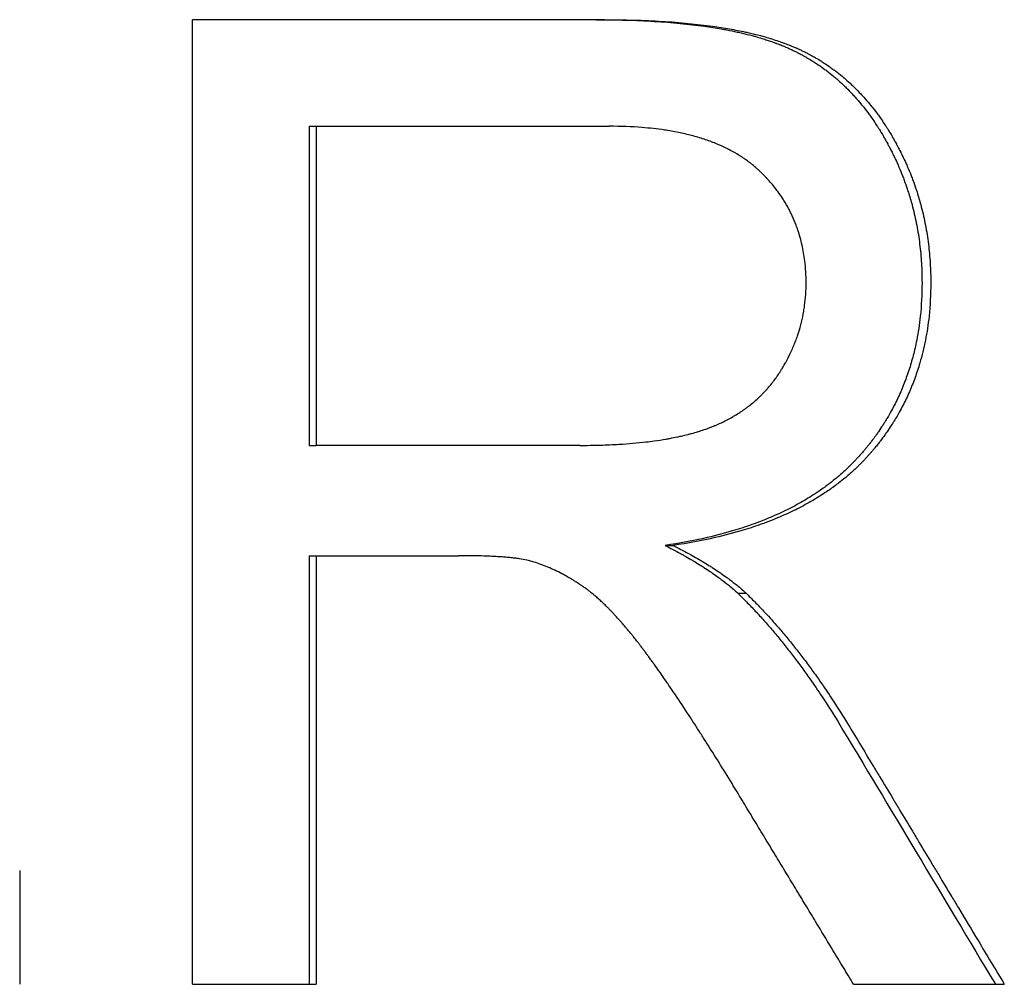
# Model space of a CAD drawing. Extents: x -3.5 to 3.5, y -0.04 to 7.11.
# Tile 9 of 9: x 0.8 to 1.17, y 4.13 to 4.49. Entities that reach past the tile are written whole.
import ezdxf

# ---------------------------------------------------------------- set-up
doc = ezdxf.new("R2010")
doc.units = 0
doc.header["$MEASUREMENT"] = 0
doc.layers.get('0').update_dxf_attribs({"linetype": 'CONTINUOUS'})

msp = doc.modelspace()

# ---------------------------------------------------------------- linework, layer by layer
for p, q in [((1.02274, 4.49236), (0.869, 4.49236)), ((0.869, 4.13236), (0.869, 4.49236)), ((0.91255, 4.45258), (0.91255, 4.33349)), ((0.91255, 4.45258), (0.91517, 4.45258)), ((0.91517, 4.45258), (0.91517, 4.33349)), ((0.91517, 4.45258), (1.02457, 4.45258)), ((0.91255, 4.33349), (0.91517, 4.33349)), ((1.01355, 4.33349), (0.91517, 4.33349)), ((1.04543, 4.29617), (1.04842, 4.29617)), ((0.91255, 4.29233), (0.91517, 4.29233)), ((0.91517, 4.29233), (0.91517, 4.13236)), ((0.91517, 4.29233), (0.96828, 4.29233)), ((1.07254, 4.27834), (1.07561, 4.27834)), ((0.80452, 4.17489), (0.80452, 4.13236)), ((0.869, 4.13236), (0.91517, 4.13236)), ((1.11575, 4.13236), (1.17202, 4.13236))]:
    msp.add_line(p, q)
for points, knots in [([(1.01981, 4.49236), (1.02363, 4.49236), (1.02733, 4.49231), (1.03092, 4.49221), (1.0345, 4.49211), (1.03797, 4.49196), (1.04132, 4.49175), (1.043, 4.49165), (1.04465, 4.49154), (1.04627, 4.49141), (1.04951, 4.49116), (1.05263, 4.49085), (1.05564, 4.4905), (1.05715, 4.49032), (1.05862, 4.49013), (1.06007, 4.48993), (1.06224, 4.48962), (1.06435, 4.48929), (1.06639, 4.48893), (1.06707, 4.48881), (1.06774, 4.48868), (1.06841, 4.48856), (1.06974, 4.4883), (1.07105, 4.48804), (1.07232, 4.48776), (1.07296, 4.48762), (1.07359, 4.48748), (1.07421, 4.48733), (1.07546, 4.48704), (1.07668, 4.48673), (1.07787, 4.48642), (1.07847, 4.48626), (1.07905, 4.4861), (1.07963, 4.48593), (1.08051, 4.48568), (1.08136, 4.48543), (1.0822, 4.48517), (1.08248, 4.48508), (1.08276, 4.48499), (1.08303, 4.4849), (1.08359, 4.48473), (1.08413, 4.48455), (1.08467, 4.48436), (1.08494, 4.48427), (1.08521, 4.48418), (1.08547, 4.48408), (1.08587, 4.48394), (1.08626, 4.4838), (1.08665, 4.48366), (1.08678, 4.48361), (1.08691, 4.48356), (1.08704, 4.48351), (1.0873, 4.48342), (1.08756, 4.48332), (1.08781, 4.48322), (1.08794, 4.48317), (1.08807, 4.48312), (1.08819, 4.48307), (1.08845, 4.48297), (1.0887, 4.48287), (1.08895, 4.48277), (1.08907, 4.48272), (1.0892, 4.48267), (1.08932, 4.48262), (1.08957, 4.48252), (1.08982, 4.48242), (1.09006, 4.48231), (1.09018, 4.48226), (1.09031, 4.48221), (1.09043, 4.48216), (1.09068, 4.48205), (1.09092, 4.48195), (1.09116, 4.48184), (1.09129, 4.48178), (1.09141, 4.48173), (1.09153, 4.48168), (1.09177, 4.48157), (1.09201, 4.48146), (1.09226, 4.48135), (1.09238, 4.48129), (1.0925, 4.48124), (1.09262, 4.48118), (1.09298, 4.48101), (1.09334, 4.48084), (1.09369, 4.48067), (1.09393, 4.48055), (1.09417, 4.48043), (1.09441, 4.48031), (1.09488, 4.48008), (1.09535, 4.47984), (1.09582, 4.47959), (1.09605, 4.47947), (1.09628, 4.47934), (1.09652, 4.47922), (1.09698, 4.47897), (1.09744, 4.47871), (1.0979, 4.47845), (1.09813, 4.47832), (1.09835, 4.47819), (1.09858, 4.47805), (1.09926, 4.47765), (1.09994, 4.47725), (1.10061, 4.47683), (1.10105, 4.47655), (1.10149, 4.47626), (1.10193, 4.47597), (1.10281, 4.47539), (1.10367, 4.47479), (1.10452, 4.47417), (1.10495, 4.47387), (1.10537, 4.47355), (1.10579, 4.47323), (1.10663, 4.4726), (1.10746, 4.47194), (1.10827, 4.47126), (1.10868, 4.47092), (1.10908, 4.47058), (1.10948, 4.47023), (1.11029, 4.46954), (1.11108, 4.46882), (1.11185, 4.46809), (1.11224, 4.46772), (1.11262, 4.46735), (1.11301, 4.46698), (1.11377, 4.46622), (1.11452, 4.46545), (1.11526, 4.46466), (1.11563, 4.46426), (1.116, 4.46386), (1.11636, 4.46346), (1.11708, 4.46264), (1.1178, 4.46181), (1.1185, 4.46096), (1.11885, 4.46054), (1.1192, 4.46011), (1.11954, 4.45968), (1.12023, 4.45881), (1.12091, 4.45792), (1.12157, 4.45701), (1.1219, 4.45656), (1.12223, 4.4561), (1.12255, 4.45564), (1.12304, 4.45494), (1.12352, 4.45423), (1.124, 4.45352), (1.12416, 4.45328), (1.12431, 4.45304), (1.12447, 4.4528), (1.1247, 4.45244), (1.12494, 4.45207), (1.12517, 4.4517), (1.12524, 4.45158), (1.12532, 4.45146), (1.1254, 4.45134), (1.12555, 4.45109), (1.1257, 4.45084), (1.12586, 4.45059), (1.12593, 4.45047), (1.12601, 4.45034), (1.12608, 4.45022), (1.12623, 4.44997), (1.12638, 4.44972), (1.12653, 4.44947), (1.12661, 4.44934), (1.12668, 4.44921), (1.12676, 4.44909), (1.1269, 4.44883), (1.12705, 4.44858), (1.1272, 4.44832), (1.12727, 4.4482), (1.12735, 4.44807), (1.12742, 4.44794), (1.12756, 4.44768), (1.12771, 4.44743), (1.12785, 4.44717), (1.12792, 4.44704), (1.128, 4.44691), (1.12807, 4.44678), (1.12821, 4.44653), (1.12835, 4.44627), (1.12849, 4.44601), (1.12856, 4.44588), (1.12863, 4.44575), (1.1287, 4.44562), (1.12891, 4.44523), (1.12911, 4.44484), (1.12932, 4.44446), (1.12945, 4.4442), (1.12959, 4.44393), (1.12972, 4.44367), (1.12999, 4.44315), (1.13025, 4.44263), (1.13051, 4.4421), (1.13063, 4.44184), (1.13076, 4.44158), (1.13089, 4.44132), (1.13127, 4.44053), (1.13164, 4.43973), (1.13199, 4.43894), (1.13223, 4.4384), (1.13247, 4.43787), (1.1327, 4.43734), (1.13316, 4.43627), (1.1336, 4.43519), (1.13402, 4.43411), (1.13423, 4.43357), (1.13444, 4.43302), (1.13464, 4.43248), (1.13504, 4.43139), (1.13543, 4.43029), (1.1358, 4.42919), (1.13598, 4.42864), (1.13616, 4.42809), (1.13633, 4.42753), (1.13686, 4.42587), (1.13734, 4.42419), (1.13778, 4.4225), (1.13807, 4.42137), (1.13835, 4.42023), (1.1386, 4.41909), (1.13912, 4.4168), (1.13956, 4.41449), (1.13993, 4.41216), (1.14011, 4.41099), (1.14027, 4.40981), (1.14042, 4.40863), (1.14071, 4.40627), (1.14093, 4.40388), (1.14108, 4.40146), (1.14123, 4.39904), (1.1413, 4.3966), (1.1413, 4.39413)], [0, 0, 0, 0, 0.125, 0.125, 0.125, 0.25, 0.25, 0.25, 0.3125, 0.3125, 0.3125, 0.4375, 0.4375, 0.4375, 0.5, 0.5, 0.5, 0.59375, 0.59375, 0.59375, 0.625, 0.625, 0.625, 0.6875, 0.6875, 0.6875, 0.71875, 0.71875, 0.71875, 0.78125, 0.78125, 0.78125, 0.8125, 0.8125, 0.8125, 0.859375, 0.859375, 0.859375, 0.875, 0.875, 0.875, 0.90625, 0.90625, 0.90625, 0.921875, 0.921875, 0.921875, 0.945312, 0.945312, 0.945312, 0.953125, 0.953125, 0.953125, 0.96875, 0.96875, 0.96875, 0.976562, 0.976562, 0.976562, 0.992188, 0.992188, 0.992188, 1, 1, 1, 1.015625, 1.015625, 1.015625, 1.023438, 1.023438, 1.023438, 1.039062, 1.039062, 1.039062, 1.046875, 1.046875, 1.046875, 1.0625, 1.0625, 1.0625, 1.070312, 1.070312, 1.070312, 1.09375, 1.09375, 1.09375, 1.109375, 1.109375, 1.109375, 1.140625, 1.140625, 1.140625, 1.15625, 1.15625, 1.15625, 1.1875, 1.1875, 1.1875, 1.203125, 1.203125, 1.203125, 1.25, 1.25, 1.25, 1.28125, 1.28125, 1.28125, 1.34375, 1.34375, 1.34375, 1.375, 1.375, 1.375, 1.4375, 1.4375, 1.4375, 1.46875, 1.46875, 1.46875, 1.53125, 1.53125, 1.53125, 1.5625, 1.5625, 1.5625, 1.625, 1.625, 1.625, 1.65625, 1.65625, 1.65625, 1.71875, 1.71875, 1.71875, 1.75, 1.75, 1.75, 1.8125, 1.8125, 1.8125, 1.84375, 1.84375, 1.84375, 1.890625, 1.890625, 1.890625, 1.90625, 1.90625, 1.90625, 1.929688, 1.929688, 1.929688, 1.9375, 1.9375, 1.9375, 1.953125, 1.953125, 1.953125, 1.960938, 1.960938, 1.960938, 1.976562, 1.976562, 1.976562, 1.984375, 1.984375, 1.984375, 2, 2, 2, 2.007812, 2.007812, 2.007812, 2.023438, 2.023438, 2.023438, 2.03125, 2.03125, 2.03125, 2.046875, 2.046875, 2.046875, 2.054688, 2.054688, 2.054688, 2.078125, 2.078125, 2.078125, 2.09375, 2.09375, 2.09375, 2.125, 2.125, 2.125, 2.140625, 2.140625, 2.140625, 2.1875, 2.1875, 2.1875, 2.21875, 2.21875, 2.21875, 2.28125, 2.28125, 2.28125, 2.3125, 2.3125, 2.3125, 2.375, 2.375, 2.375, 2.40625, 2.40625, 2.40625, 2.5, 2.5, 2.5, 2.5625, 2.5625, 2.5625, 2.6875, 2.6875, 2.6875, 2.75, 2.75, 2.75, 2.875, 2.875, 2.875, 3, 3, 3, 3]), ([(1.02274, 4.49236), (1.02656, 4.49236), (1.03027, 4.49231), (1.03387, 4.49221), (1.03746, 4.49211), (1.04094, 4.49196), (1.04431, 4.49175), (1.04599, 4.49165), (1.04764, 4.49154), (1.04927, 4.49141), (1.05251, 4.49116), (1.05565, 4.49085), (1.05867, 4.4905), (1.06017, 4.49032), (1.06165, 4.49013), (1.06311, 4.48993), (1.06528, 4.48962), (1.0674, 4.48929), (1.06944, 4.48893), (1.07149, 4.48857), (1.07348, 4.48818), (1.07539, 4.48776), (1.07603, 4.48762), (1.07667, 4.48748), (1.07729, 4.48733), (1.07854, 4.48704), (1.07976, 4.48673), (1.08096, 4.48642), (1.08156, 4.48626), (1.08214, 4.4861), (1.08273, 4.48593), (1.0836, 4.48568), (1.08446, 4.48543), (1.0853, 4.48517), (1.08614, 4.48491), (1.08697, 4.48464), (1.08778, 4.48436), (1.08845, 4.48413), (1.08912, 4.4839), (1.08977, 4.48366), (1.0899, 4.48361), (1.09003, 4.48356), (1.09016, 4.48351), (1.09081, 4.48327), (1.09144, 4.48303), (1.09207, 4.48277), (1.09219, 4.48272), (1.09232, 4.48267), (1.09244, 4.48262), (1.09281, 4.48247), (1.09319, 4.48231), (1.09355, 4.48216), (1.0938, 4.48205), (1.09405, 4.48195), (1.09429, 4.48184), (1.09441, 4.48178), (1.09453, 4.48173), (1.09466, 4.48168), (1.0949, 4.48157), (1.09514, 4.48146), (1.09539, 4.48135), (1.09551, 4.48129), (1.09563, 4.48124), (1.09575, 4.48118), (1.09611, 4.48101), (1.09647, 4.48084), (1.09683, 4.48067), (1.09707, 4.48055), (1.09731, 4.48043), (1.09754, 4.48031), (1.09802, 4.48008), (1.09849, 4.47984), (1.09896, 4.47959), (1.09919, 4.47947), (1.09943, 4.47934), (1.09966, 4.47922), (1.10012, 4.47897), (1.10058, 4.47871), (1.10104, 4.47845), (1.10127, 4.47832), (1.1015, 4.47819), (1.10173, 4.47805), (1.10241, 4.47765), (1.10309, 4.47725), (1.10376, 4.47683), (1.10421, 4.47655), (1.10465, 4.47626), (1.10509, 4.47597), (1.10597, 4.47539), (1.10683, 4.47479), (1.10769, 4.47417), (1.10812, 4.47387), (1.10854, 4.47355), (1.10896, 4.47323), (1.1098, 4.4726), (1.11063, 4.47194), (1.11145, 4.47126), (1.11186, 4.47092), (1.11226, 4.47058), (1.11266, 4.47023), (1.11347, 4.46954), (1.11426, 4.46882), (1.11504, 4.46809), (1.11543, 4.46772), (1.11581, 4.46735), (1.1162, 4.46698), (1.11696, 4.46622), (1.11772, 4.46545), (1.11846, 4.46466), (1.11883, 4.46426), (1.11919, 4.46386), (1.11956, 4.46346), (1.12029, 4.46264), (1.121, 4.46181), (1.1217, 4.46096), (1.12206, 4.46054), (1.1224, 4.46011), (1.12275, 4.45968), (1.12344, 4.45881), (1.12412, 4.45792), (1.12478, 4.45701), (1.12511, 4.45656), (1.12544, 4.4561), (1.12577, 4.45564), (1.12626, 4.45494), (1.12674, 4.45423), (1.12722, 4.45352), (1.12738, 4.45328), (1.12753, 4.45304), (1.12769, 4.4528), (1.12793, 4.45244), (1.12816, 4.45207), (1.12839, 4.4517), (1.12847, 4.45158), (1.12855, 4.45146), (1.12862, 4.45134), (1.12878, 4.45109), (1.12893, 4.45084), (1.12908, 4.45059), (1.12916, 4.45047), (1.12923, 4.45034), (1.12931, 4.45022), (1.12946, 4.44997), (1.12961, 4.44972), (1.12976, 4.44947), (1.12984, 4.44934), (1.12991, 4.44921), (1.12998, 4.44909), (1.13013, 4.44883), (1.13028, 4.44858), (1.13043, 4.44832), (1.1305, 4.4482), (1.13058, 4.44807), (1.13065, 4.44794), (1.1308, 4.44768), (1.13094, 4.44743), (1.13108, 4.44717), (1.13116, 4.44704), (1.13123, 4.44691), (1.1313, 4.44678), (1.13144, 4.44653), (1.13158, 4.44627), (1.13172, 4.44601), (1.13179, 4.44588), (1.13186, 4.44575), (1.13193, 4.44562), (1.13214, 4.44523), (1.13235, 4.44484), (1.13255, 4.44446), (1.13269, 4.4442), (1.13282, 4.44393), (1.13296, 4.44367), (1.13323, 4.44315), (1.13349, 4.44263), (1.13375, 4.4421), (1.13387, 4.44184), (1.134, 4.44158), (1.13413, 4.44132), (1.13451, 4.44053), (1.13488, 4.43973), (1.13524, 4.43894), (1.13548, 4.4384), (1.13571, 4.43787), (1.13594, 4.43734), (1.1364, 4.43627), (1.13684, 4.43519), (1.13727, 4.43411), (1.13748, 4.43357), (1.13769, 4.43302), (1.13789, 4.43248), (1.13829, 4.43139), (1.13868, 4.43029), (1.13905, 4.42919), (1.13923, 4.42864), (1.13941, 4.42809), (1.13959, 4.42753), (1.14011, 4.42587), (1.1406, 4.42419), (1.14104, 4.4225), (1.14133, 4.42137), (1.14161, 4.42023), (1.14187, 4.41909), (1.14238, 4.4168), (1.14282, 4.41449), (1.14319, 4.41216), (1.14338, 4.41099), (1.14354, 4.40981), (1.14369, 4.40863), (1.14398, 4.40627), (1.1442, 4.40388), (1.14435, 4.40146), (1.1445, 4.39904), (1.14457, 4.3966), (1.14457, 4.39413)], [0, 0, 0, 0, 0.125, 0.125, 0.125, 0.25, 0.25, 0.25, 0.3125, 0.3125, 0.3125, 0.4375, 0.4375, 0.4375, 0.5, 0.5, 0.5, 0.59375, 0.59375, 0.59375, 0.6875, 0.6875, 0.6875, 0.71875, 0.71875, 0.71875, 0.78125, 0.78125, 0.78125, 0.8125, 0.8125, 0.8125, 0.859375, 0.859375, 0.859375, 0.90625, 0.90625, 0.90625, 0.945312, 0.945312, 0.945312, 0.953125, 0.953125, 0.953125, 0.992188, 0.992188, 0.992188, 1, 1, 1, 1.023438, 1.023438, 1.023438, 1.039062, 1.039062, 1.039062, 1.046875, 1.046875, 1.046875, 1.0625, 1.0625, 1.0625, 1.070312, 1.070312, 1.070312, 1.09375, 1.09375, 1.09375, 1.109375, 1.109375, 1.109375, 1.140625, 1.140625, 1.140625, 1.15625, 1.15625, 1.15625, 1.1875, 1.1875, 1.1875, 1.203125, 1.203125, 1.203125, 1.25, 1.25, 1.25, 1.28125, 1.28125, 1.28125, 1.34375, 1.34375, 1.34375, 1.375, 1.375, 1.375, 1.4375, 1.4375, 1.4375, 1.46875, 1.46875, 1.46875, 1.53125, 1.53125, 1.53125, 1.5625, 1.5625, 1.5625, 1.625, 1.625, 1.625, 1.65625, 1.65625, 1.65625, 1.71875, 1.71875, 1.71875, 1.75, 1.75, 1.75, 1.8125, 1.8125, 1.8125, 1.84375, 1.84375, 1.84375, 1.890625, 1.890625, 1.890625, 1.90625, 1.90625, 1.90625, 1.929688, 1.929688, 1.929688, 1.9375, 1.9375, 1.9375, 1.953125, 1.953125, 1.953125, 1.960938, 1.960938, 1.960938, 1.976562, 1.976562, 1.976562, 1.984375, 1.984375, 1.984375, 2, 2, 2, 2.007812, 2.007812, 2.007812, 2.023438, 2.023438, 2.023438, 2.03125, 2.03125, 2.03125, 2.046875, 2.046875, 2.046875, 2.054688, 2.054688, 2.054688, 2.078125, 2.078125, 2.078125, 2.09375, 2.09375, 2.09375, 2.125, 2.125, 2.125, 2.140625, 2.140625, 2.140625, 2.1875, 2.1875, 2.1875, 2.21875, 2.21875, 2.21875, 2.28125, 2.28125, 2.28125, 2.3125, 2.3125, 2.3125, 2.375, 2.375, 2.375, 2.40625, 2.40625, 2.40625, 2.5, 2.5, 2.5, 2.5625, 2.5625, 2.5625, 2.6875, 2.6875, 2.6875, 2.75, 2.75, 2.75, 2.875, 2.875, 2.875, 3, 3, 3, 3]), ([(1.09805, 4.39413), (1.09805, 4.39697), (1.09788, 4.39972), (1.09756, 4.40239), (1.09731, 4.40439), (1.09698, 4.40634), (1.09655, 4.40825), (1.09612, 4.41015), (1.0956, 4.41201), (1.09499, 4.41382), (1.09479, 4.41443), (1.09457, 4.41503), (1.09435, 4.41562), (1.0939, 4.41681), (1.09341, 4.41797), (1.09288, 4.41912), (1.09262, 4.41969), (1.09234, 4.42026), (1.09206, 4.42082), (1.09149, 4.42195), (1.09088, 4.42305), (1.09023, 4.42413), (1.0899, 4.42467), (1.08956, 4.42521), (1.08922, 4.42574), (1.0887, 4.42653), (1.08816, 4.42732), (1.08759, 4.42809), (1.08702, 4.42886), (1.08644, 4.42962), (1.08582, 4.43037), (1.08532, 4.431), (1.08479, 4.43161), (1.08425, 4.43222), (1.08414, 4.43234), (1.08403, 4.43246), (1.08392, 4.43258), (1.0837, 4.43283), (1.08348, 4.43307), (1.08326, 4.43331), (1.08298, 4.4336), (1.08269, 4.4339), (1.0824, 4.4342), (1.08206, 4.43455), (1.08171, 4.4349), (1.08135, 4.43525), (1.08129, 4.43531), (1.08123, 4.43537), (1.08117, 4.43542), (1.08087, 4.43571), (1.08057, 4.436), (1.08026, 4.43628), (1.0802, 4.43634), (1.08014, 4.4364), (1.08007, 4.43645), (1.07989, 4.43662), (1.0797, 4.43679), (1.07951, 4.43696), (1.07939, 4.43707), (1.07926, 4.43718), (1.07913, 4.43729), (1.07907, 4.43735), (1.079, 4.4374), (1.07894, 4.43746), (1.07881, 4.43757), (1.07868, 4.43767), (1.07855, 4.43778), (1.07849, 4.43784), (1.07842, 4.43789), (1.07836, 4.43795), (1.07816, 4.43811), (1.07796, 4.43827), (1.07777, 4.43843), (1.07763, 4.43853), (1.0775, 4.43864), (1.07736, 4.43874), (1.0771, 4.43895), (1.07682, 4.43916), (1.07655, 4.43936), (1.07641, 4.43947), (1.07628, 4.43957), (1.07614, 4.43967), (1.07572, 4.43997), (1.0753, 4.44027), (1.07487, 4.44056), (1.07458, 4.44076), (1.07429, 4.44095), (1.074, 4.44114), (1.07342, 4.44152), (1.07282, 4.4419), (1.07221, 4.44226), (1.07191, 4.44244), (1.0716, 4.44262), (1.07129, 4.44279), (1.07036, 4.44332), (1.0694, 4.44383), (1.06842, 4.44432), (1.06776, 4.44464), (1.06709, 4.44495), (1.06641, 4.44526), (1.06505, 4.44587), (1.06365, 4.44644), (1.06219, 4.44697), (1.06146, 4.44724), (1.06072, 4.4475), (1.05997, 4.44775), (1.05847, 4.44824), (1.05692, 4.4487), (1.05532, 4.44912), (1.05452, 4.44933), (1.05371, 4.44953), (1.05288, 4.44972), (1.05124, 4.4501), (1.04954, 4.45044), (1.0478, 4.45075), (1.04693, 4.4509), (1.04604, 4.45104), (1.04515, 4.45118), (1.04246, 4.45158), (1.03967, 4.45189), (1.03676, 4.45212), (1.03289, 4.45242), (1.02883, 4.45258), (1.02457, 4.45258)], [0, 0, 0, 0, 0.166667, 0.166667, 0.166667, 0.291667, 0.291667, 0.291667, 0.416667, 0.416667, 0.416667, 0.458333, 0.458333, 0.458333, 0.541667, 0.541667, 0.541667, 0.583333, 0.583333, 0.583333, 0.666667, 0.666667, 0.666667, 0.708333, 0.708333, 0.708333, 0.770833, 0.770833, 0.770833, 0.833333, 0.833333, 0.833333, 0.885417, 0.885417, 0.885417, 0.895833, 0.895833, 0.895833, 0.916667, 0.916667, 0.916667, 0.942708, 0.942708, 0.942708, 0.973958, 0.973958, 0.973958, 0.979167, 0.979167, 0.979167, 1.005208, 1.005208, 1.005208, 1.010417, 1.010417, 1.010417, 1.026042, 1.026042, 1.026042, 1.036458, 1.036458, 1.036458, 1.041667, 1.041667, 1.041667, 1.052083, 1.052083, 1.052083, 1.057292, 1.057292, 1.057292, 1.072917, 1.072917, 1.072917, 1.083333, 1.083333, 1.083333, 1.104167, 1.104167, 1.104167, 1.114583, 1.114583, 1.114583, 1.145833, 1.145833, 1.145833, 1.166667, 1.166667, 1.166667, 1.208333, 1.208333, 1.208333, 1.229167, 1.229167, 1.229167, 1.291667, 1.291667, 1.291667, 1.333333, 1.333333, 1.333333, 1.416667, 1.416667, 1.416667, 1.458333, 1.458333, 1.458333, 1.541667, 1.541667, 1.541667, 1.583333, 1.583333, 1.583333, 1.666667, 1.666667, 1.666667, 1.708333, 1.708333, 1.708333, 1.833333, 1.833333, 1.833333, 2, 2, 2, 2]), ([(1.01355, 4.33349), (1.01615, 4.33349), (1.01869, 4.33353), (1.02115, 4.3336), (1.02361, 4.33367), (1.02599, 4.33377), (1.02831, 4.33391), (1.03179, 4.33412), (1.0351, 4.33441), (1.03825, 4.33478), (1.0393, 4.3349), (1.04034, 4.33503), (1.04135, 4.33517), (1.04287, 4.33538), (1.04436, 4.33561), (1.0458, 4.33586), (1.04628, 4.33594), (1.04676, 4.33603), (1.04723, 4.33612), (1.04817, 4.33629), (1.0491, 4.33648), (1.05001, 4.33667), (1.05046, 4.33676), (1.05091, 4.33686), (1.05135, 4.33696), (1.05224, 4.33717), (1.05312, 4.33738), (1.05397, 4.33759), (1.0544, 4.3377), (1.05482, 4.33781), (1.05524, 4.33793), (1.05608, 4.33816), (1.0569, 4.33839), (1.0577, 4.33864), (1.0581, 4.33876), (1.05849, 4.33889), (1.05888, 4.33901), (1.05967, 4.33927), (1.06043, 4.33953), (1.06118, 4.3398), (1.06127, 4.33983), (1.06137, 4.33987), (1.06146, 4.3399), (1.06192, 4.34007), (1.06238, 4.34025), (1.06283, 4.34043), (1.06292, 4.34046), (1.06302, 4.3405), (1.06311, 4.34053), (1.06338, 4.34064), (1.06364, 4.34075), (1.06391, 4.34086), (1.06409, 4.34094), (1.06427, 4.34101), (1.06445, 4.34109), (1.0648, 4.34124), (1.06515, 4.34139), (1.0655, 4.34155), (1.06567, 4.34162), (1.06585, 4.3417), (1.06602, 4.34178), (1.06654, 4.34202), (1.06705, 4.34226), (1.06756, 4.34252), (1.06789, 4.34268), (1.06823, 4.34285), (1.06856, 4.34302), (1.06923, 4.34337), (1.06988, 4.34372), (1.07052, 4.34409), (1.07084, 4.34427), (1.07116, 4.34446), (1.07148, 4.34465), (1.07211, 4.34502), (1.07273, 4.34541), (1.07334, 4.34581), (1.07364, 4.34601), (1.07394, 4.34621), (1.07424, 4.34641), (1.07484, 4.34682), (1.07543, 4.34724), (1.07601, 4.34767), (1.07629, 4.34789), (1.07658, 4.3481), (1.07686, 4.34832), (1.07743, 4.34877), (1.07798, 4.34922), (1.07853, 4.34968), (1.0788, 4.34991), (1.07907, 4.35014), (1.07933, 4.35038), (1.07987, 4.35085), (1.08039, 4.35134), (1.0809, 4.35183), (1.08116, 4.35208), (1.08141, 4.35233), (1.08166, 4.35258), (1.08216, 4.35309), (1.08265, 4.3536), (1.08313, 4.35413), (1.08337, 4.35439), (1.0836, 4.35466), (1.08384, 4.35493), (1.0843, 4.35546), (1.08476, 4.35601), (1.08521, 4.35657), (1.08543, 4.35685), (1.08565, 4.35713), (1.08587, 4.35742), (1.08619, 4.35785), (1.08651, 4.35828), (1.08683, 4.35872), (1.08693, 4.35886), (1.08703, 4.35901), (1.08714, 4.35916), (1.08729, 4.35938), (1.08745, 4.3596), (1.0876, 4.35983), (1.08765, 4.3599), (1.0877, 4.35998), (1.08775, 4.36005), (1.08785, 4.3602), (1.08795, 4.36035), (1.08805, 4.36051), (1.0881, 4.36058), (1.08815, 4.36066), (1.0882, 4.36073), (1.08829, 4.36089), (1.08839, 4.36104), (1.08849, 4.36119), (1.08854, 4.36127), (1.08859, 4.36135), (1.08863, 4.36142), (1.08873, 4.36158), (1.08883, 4.36173), (1.08892, 4.36189), (1.08897, 4.36197), (1.08902, 4.36205), (1.08906, 4.36212), (1.08921, 4.36236), (1.08935, 4.36259), (1.08948, 4.36283), (1.08958, 4.36298), (1.08967, 4.36314), (1.08976, 4.3633), (1.0898, 4.36338), (1.08985, 4.36345), (1.08989, 4.36353), (1.09003, 4.36377), (1.09016, 4.364), (1.09029, 4.36424), (1.09038, 4.3644), (1.09047, 4.36456), (1.09055, 4.36471), (1.09073, 4.36503), (1.09089, 4.36535), (1.09106, 4.36567), (1.09114, 4.36582), (1.09123, 4.36598), (1.09131, 4.36614), (1.09155, 4.36662), (1.09179, 4.3671), (1.09202, 4.36758), (1.09218, 4.3679), (1.09233, 4.36822), (1.09248, 4.36854), (1.09277, 4.36919), (1.09306, 4.36984), (1.09333, 4.37049), (1.09347, 4.37081), (1.0936, 4.37114), (1.09373, 4.37146), (1.094, 4.37212), (1.09424, 4.37277), (1.09448, 4.37343), (1.0946, 4.37376), (1.09472, 4.37409), (1.09483, 4.37443), (1.09517, 4.37542), (1.09548, 4.37642), (1.09577, 4.37743), (1.09596, 4.3781), (1.09613, 4.37877), (1.0963, 4.37945), (1.09663, 4.38081), (1.09692, 4.38217), (1.09715, 4.38355), (1.09727, 4.38424), (1.09738, 4.38494), (1.09748, 4.38563), (1.09767, 4.38703), (1.09781, 4.38843), (1.0979, 4.38985), (1.098, 4.39126), (1.09805, 4.39269), (1.09805, 4.39413)], [0, 0, 0, 0, 0.125, 0.125, 0.125, 0.25, 0.25, 0.25, 0.4375, 0.4375, 0.4375, 0.5, 0.5, 0.5, 0.59375, 0.59375, 0.59375, 0.625, 0.625, 0.625, 0.6875, 0.6875, 0.6875, 0.71875, 0.71875, 0.71875, 0.78125, 0.78125, 0.78125, 0.8125, 0.8125, 0.8125, 0.875, 0.875, 0.875, 0.90625, 0.90625, 0.90625, 0.96875, 0.96875, 0.96875, 0.976562, 0.976562, 0.976562, 1.015625, 1.015625, 1.015625, 1.023438, 1.023438, 1.023438, 1.046875, 1.046875, 1.046875, 1.0625, 1.0625, 1.0625, 1.09375, 1.09375, 1.09375, 1.109375, 1.109375, 1.109375, 1.15625, 1.15625, 1.15625, 1.1875, 1.1875, 1.1875, 1.25, 1.25, 1.25, 1.28125, 1.28125, 1.28125, 1.34375, 1.34375, 1.34375, 1.375, 1.375, 1.375, 1.4375, 1.4375, 1.4375, 1.46875, 1.46875, 1.46875, 1.53125, 1.53125, 1.53125, 1.5625, 1.5625, 1.5625, 1.625, 1.625, 1.625, 1.65625, 1.65625, 1.65625, 1.71875, 1.71875, 1.71875, 1.75, 1.75, 1.75, 1.8125, 1.8125, 1.8125, 1.84375, 1.84375, 1.84375, 1.890625, 1.890625, 1.890625, 1.90625, 1.90625, 1.90625, 1.929688, 1.929688, 1.929688, 1.9375, 1.9375, 1.9375, 1.953125, 1.953125, 1.953125, 1.960938, 1.960938, 1.960938, 1.976562, 1.976562, 1.976562, 1.984375, 1.984375, 1.984375, 2, 2, 2, 2.007812, 2.007812, 2.007812, 2.03125, 2.03125, 2.03125, 2.046875, 2.046875, 2.046875, 2.054688, 2.054688, 2.054688, 2.078125, 2.078125, 2.078125, 2.09375, 2.09375, 2.09375, 2.125, 2.125, 2.125, 2.140625, 2.140625, 2.140625, 2.1875, 2.1875, 2.1875, 2.21875, 2.21875, 2.21875, 2.28125, 2.28125, 2.28125, 2.3125, 2.3125, 2.3125, 2.375, 2.375, 2.375, 2.40625, 2.40625, 2.40625, 2.5, 2.5, 2.5, 2.5625, 2.5625, 2.5625, 2.6875, 2.6875, 2.6875, 2.75, 2.75, 2.75, 2.875, 2.875, 2.875, 3, 3, 3, 3]), ([(1.1413, 4.39413), (1.1413, 4.38986), (1.14108, 4.38571), (1.14065, 4.38167), (1.14033, 4.37863), (1.13988, 4.37567), (1.13931, 4.37276), (1.13912, 4.37179), (1.13892, 4.37083), (1.1387, 4.36988), (1.13827, 4.36797), (1.13778, 4.36609), (1.13724, 4.36424), (1.13697, 4.36331), (1.13668, 4.36239), (1.13638, 4.36148), (1.13579, 4.35966), (1.13514, 4.35786), (1.13443, 4.3561), (1.13408, 4.35521), (1.13371, 4.35434), (1.13334, 4.35347), (1.13258, 4.35173), (1.13176, 4.35002), (1.1309, 4.34834), (1.13046, 4.3475), (1.13001, 4.34666), (1.12955, 4.34584), (1.12886, 4.3446), (1.12814, 4.34337), (1.12739, 4.34216), (1.12714, 4.34176), (1.12688, 4.34136), (1.12662, 4.34096), (1.12611, 4.34016), (1.12558, 4.33937), (1.12504, 4.33859), (1.12477, 4.33819), (1.12449, 4.3378), (1.12421, 4.33741), (1.1238, 4.33683), (1.12337, 4.33625), (1.12294, 4.33568), (1.12279, 4.33549), (1.12265, 4.33529), (1.1225, 4.3351), (1.12221, 4.33472), (1.12192, 4.33434), (1.12162, 4.33396), (1.12147, 4.33378), (1.12132, 4.33359), (1.12117, 4.3334), (1.12094, 4.33312), (1.12071, 4.33284), (1.12048, 4.33255), (1.12025, 4.33227), (1.12002, 4.332), (1.11979, 4.33172), (1.11971, 4.33162), (1.11963, 4.33153), (1.11955, 4.33144), (1.11939, 4.33125), (1.11924, 4.33107), (1.11908, 4.33089), (1.119, 4.33079), (1.11892, 4.3307), (1.11884, 4.33061), (1.11868, 4.33043), (1.11852, 4.33024), (1.11836, 4.33006), (1.11828, 4.32997), (1.1182, 4.32988), (1.11812, 4.32979), (1.11795, 4.3296), (1.11779, 4.32942), (1.11763, 4.32924), (1.11755, 4.32915), (1.11746, 4.32906), (1.11738, 4.32897), (1.11722, 4.32879), (1.11705, 4.32861), (1.11688, 4.32843), (1.1168, 4.32834), (1.11672, 4.32825), (1.11663, 4.32816), (1.11647, 4.32798), (1.1163, 4.3278), (1.11613, 4.32763), (1.11604, 4.32754), (1.11596, 4.32745), (1.11587, 4.32736), (1.1157, 4.32719), (1.11553, 4.32701), (1.11536, 4.32683), (1.11527, 4.32675), (1.11519, 4.32666), (1.1151, 4.32657), (1.11484, 4.32631), (1.11458, 4.32605), (1.11432, 4.32579), (1.11414, 4.32562), (1.11396, 4.32545), (1.11379, 4.32528), (1.11343, 4.32494), (1.11307, 4.3246), (1.11271, 4.32426), (1.11253, 4.32409), (1.11235, 4.32392), (1.11216, 4.32376), (1.11161, 4.32326), (1.11106, 4.32276), (1.11049, 4.32227), (1.11011, 4.32195), (1.10973, 4.32163), (1.10935, 4.32131), (1.10858, 4.32067), (1.1078, 4.32004), (1.107, 4.31942), (1.1066, 4.31911), (1.10619, 4.31881), (1.10579, 4.3185), (1.10457, 4.31759), (1.10331, 4.31671), (1.10203, 4.31585), (1.10117, 4.31528), (1.1003, 4.31471), (1.09941, 4.31416), (1.09764, 4.31306), (1.0958, 4.312), (1.09391, 4.31099), (1.09296, 4.31048), (1.092, 4.30998), (1.09103, 4.3095), (1.08907, 4.30853), (1.08706, 4.3076), (1.08499, 4.30672), (1.08396, 4.30628), (1.08291, 4.30585), (1.08184, 4.30543), (1.07971, 4.30459), (1.07752, 4.3038), (1.07527, 4.30305), (1.07415, 4.30267), (1.07301, 4.30231), (1.07186, 4.30196), (1.06839, 4.3009), (1.0648, 4.29994), (1.06107, 4.29908), (1.05609, 4.29794), (1.05088, 4.29697), (1.04543, 4.29617)], [0, 0, 0, 0, 0.166667, 0.166667, 0.166667, 0.291667, 0.291667, 0.291667, 0.333333, 0.333333, 0.333333, 0.416667, 0.416667, 0.416667, 0.458333, 0.458333, 0.458333, 0.541667, 0.541667, 0.541667, 0.583333, 0.583333, 0.583333, 0.666667, 0.666667, 0.666667, 0.708333, 0.708333, 0.708333, 0.770833, 0.770833, 0.770833, 0.791667, 0.791667, 0.791667, 0.833333, 0.833333, 0.833333, 0.854167, 0.854167, 0.854167, 0.885417, 0.885417, 0.885417, 0.895833, 0.895833, 0.895833, 0.916667, 0.916667, 0.916667, 0.927083, 0.927083, 0.927083, 0.942708, 0.942708, 0.942708, 0.958333, 0.958333, 0.958333, 0.963542, 0.963542, 0.963542, 0.973958, 0.973958, 0.973958, 0.979167, 0.979167, 0.979167, 0.989583, 0.989583, 0.989583, 0.994792, 0.994792, 0.994792, 1.005208, 1.005208, 1.005208, 1.010417, 1.010417, 1.010417, 1.020833, 1.020833, 1.020833, 1.026042, 1.026042, 1.026042, 1.036458, 1.036458, 1.036458, 1.041667, 1.041667, 1.041667, 1.052083, 1.052083, 1.052083, 1.057292, 1.057292, 1.057292, 1.072917, 1.072917, 1.072917, 1.083333, 1.083333, 1.083333, 1.104167, 1.104167, 1.104167, 1.114583, 1.114583, 1.114583, 1.145833, 1.145833, 1.145833, 1.166667, 1.166667, 1.166667, 1.208333, 1.208333, 1.208333, 1.229167, 1.229167, 1.229167, 1.291667, 1.291667, 1.291667, 1.333333, 1.333333, 1.333333, 1.416667, 1.416667, 1.416667, 1.458333, 1.458333, 1.458333, 1.541667, 1.541667, 1.541667, 1.583333, 1.583333, 1.583333, 1.666667, 1.666667, 1.666667, 1.708333, 1.708333, 1.708333, 1.833333, 1.833333, 1.833333, 2, 2, 2, 2]), ([(1.14457, 4.39413), (1.14457, 4.38986), (1.14435, 4.38571), (1.14392, 4.38167), (1.14359, 4.37863), (1.14315, 4.37567), (1.14257, 4.37276), (1.142, 4.36986), (1.14131, 4.36702), (1.1405, 4.36424), (1.14022, 4.36331), (1.13994, 4.36239), (1.13964, 4.36148), (1.13904, 4.35966), (1.13839, 4.35786), (1.13768, 4.3561), (1.13733, 4.35521), (1.13696, 4.35434), (1.13658, 4.35347), (1.13582, 4.35173), (1.13501, 4.35002), (1.13414, 4.34834), (1.1337, 4.3475), (1.13325, 4.34666), (1.13279, 4.34584), (1.1321, 4.3446), (1.13137, 4.34337), (1.13062, 4.34216), (1.13037, 4.34176), (1.13011, 4.34136), (1.12985, 4.34096), (1.12934, 4.34016), (1.12881, 4.33937), (1.12826, 4.33859), (1.12799, 4.33819), (1.12771, 4.3378), (1.12743, 4.33741), (1.12688, 4.33664), (1.12631, 4.33587), (1.12572, 4.3351), (1.12543, 4.33472), (1.12513, 4.33434), (1.12483, 4.33396), (1.12446, 4.33349), (1.12408, 4.33302), (1.12369, 4.33255), (1.12346, 4.33227), (1.12323, 4.332), (1.123, 4.33172), (1.12276, 4.33144), (1.12252, 4.33116), (1.12229, 4.33089), (1.12205, 4.33061), (1.12181, 4.33033), (1.12156, 4.33006), (1.12132, 4.32979), (1.12108, 4.32951), (1.12083, 4.32924), (1.12075, 4.32915), (1.12067, 4.32906), (1.12058, 4.32897), (1.12042, 4.32879), (1.12025, 4.32861), (1.12008, 4.32843), (1.12, 4.32834), (1.11992, 4.32825), (1.11983, 4.32816), (1.11967, 4.32798), (1.1195, 4.3278), (1.11933, 4.32763), (1.11924, 4.32754), (1.11916, 4.32745), (1.11907, 4.32736), (1.1189, 4.32719), (1.11873, 4.32701), (1.11856, 4.32683), (1.11847, 4.32675), (1.11838, 4.32666), (1.1183, 4.32657), (1.11804, 4.32631), (1.11777, 4.32605), (1.11751, 4.32579), (1.11733, 4.32562), (1.11716, 4.32545), (1.11698, 4.32528), (1.11662, 4.32494), (1.11626, 4.3246), (1.1159, 4.32426), (1.11572, 4.32409), (1.11553, 4.32392), (1.11535, 4.32376), (1.1148, 4.32326), (1.11424, 4.32276), (1.11367, 4.32227), (1.11329, 4.32195), (1.11291, 4.32163), (1.11253, 4.32131), (1.11176, 4.32067), (1.11097, 4.32004), (1.11017, 4.31942), (1.10977, 4.31911), (1.10936, 4.31881), (1.10896, 4.3185), (1.10773, 4.31759), (1.10648, 4.31671), (1.10518, 4.31585), (1.10432, 4.31528), (1.10345, 4.31471), (1.10256, 4.31416), (1.10078, 4.31306), (1.09894, 4.312), (1.09704, 4.31099), (1.09609, 4.31048), (1.09513, 4.30998), (1.09415, 4.3095), (1.09219, 4.30853), (1.09018, 4.3076), (1.0881, 4.30672), (1.08706, 4.30628), (1.08601, 4.30585), (1.08494, 4.30543), (1.08281, 4.30459), (1.08061, 4.3038), (1.07836, 4.30305), (1.07723, 4.30267), (1.07609, 4.30231), (1.07493, 4.30196), (1.07146, 4.3009), (1.06785, 4.29994), (1.06411, 4.29908), (1.05912, 4.29794), (1.05389, 4.29697), (1.04842, 4.29617)], [0, 0, 0, 0, 0.166667, 0.166667, 0.166667, 0.291667, 0.291667, 0.291667, 0.416667, 0.416667, 0.416667, 0.458333, 0.458333, 0.458333, 0.541667, 0.541667, 0.541667, 0.583333, 0.583333, 0.583333, 0.666667, 0.666667, 0.666667, 0.708333, 0.708333, 0.708333, 0.770833, 0.770833, 0.770833, 0.791667, 0.791667, 0.791667, 0.833333, 0.833333, 0.833333, 0.854167, 0.854167, 0.854167, 0.895833, 0.895833, 0.895833, 0.916667, 0.916667, 0.916667, 0.942708, 0.942708, 0.942708, 0.958333, 0.958333, 0.958333, 0.973958, 0.973958, 0.973958, 0.989583, 0.989583, 0.989583, 1.005208, 1.005208, 1.005208, 1.010417, 1.010417, 1.010417, 1.020833, 1.020833, 1.020833, 1.026042, 1.026042, 1.026042, 1.036458, 1.036458, 1.036458, 1.041667, 1.041667, 1.041667, 1.052083, 1.052083, 1.052083, 1.057292, 1.057292, 1.057292, 1.072917, 1.072917, 1.072917, 1.083333, 1.083333, 1.083333, 1.104167, 1.104167, 1.104167, 1.114583, 1.114583, 1.114583, 1.145833, 1.145833, 1.145833, 1.166667, 1.166667, 1.166667, 1.208333, 1.208333, 1.208333, 1.229167, 1.229167, 1.229167, 1.291667, 1.291667, 1.291667, 1.333333, 1.333333, 1.333333, 1.416667, 1.416667, 1.416667, 1.458333, 1.458333, 1.458333, 1.541667, 1.541667, 1.541667, 1.583333, 1.583333, 1.583333, 1.666667, 1.666667, 1.666667, 1.708333, 1.708333, 1.708333, 1.833333, 1.833333, 1.833333, 2, 2, 2, 2]), ([(1.04543, 4.29617), (1.04641, 4.29567), (1.04738, 4.29517), (1.04833, 4.29467), (1.04927, 4.29416), (1.0502, 4.29366), (1.05111, 4.29316), (1.05157, 4.29291), (1.05201, 4.29266), (1.05246, 4.29241), (1.05335, 4.29191), (1.05422, 4.29141), (1.05507, 4.29092), (1.05549, 4.29067), (1.05591, 4.29042), (1.05633, 4.29017), (1.05716, 4.28967), (1.05797, 4.28917), (1.05876, 4.28868), (1.05916, 4.28843), (1.05955, 4.28818), (1.05993, 4.28793), (1.06071, 4.28744), (1.06146, 4.28694), (1.06219, 4.28644), (1.06256, 4.2862), (1.06292, 4.28595), (1.06328, 4.2857), (1.06399, 4.28521), (1.06469, 4.28472), (1.06536, 4.28422), (1.0657, 4.28398), (1.06603, 4.28373), (1.06636, 4.28348), (1.06735, 4.28275), (1.06829, 4.28201), (1.06918, 4.28127), (1.07038, 4.28029), (1.0715, 4.27931), (1.07254, 4.27834)], [0, 0, 0, 0, 0.083333, 0.083333, 0.083333, 0.166667, 0.166667, 0.166667, 0.208333, 0.208333, 0.208333, 0.291667, 0.291667, 0.291667, 0.333333, 0.333333, 0.333333, 0.416667, 0.416667, 0.416667, 0.458333, 0.458333, 0.458333, 0.541667, 0.541667, 0.541667, 0.583333, 0.583333, 0.583333, 0.666667, 0.666667, 0.666667, 0.708333, 0.708333, 0.708333, 0.833333, 0.833333, 0.833333, 1, 1, 1, 1]), ([(1.04842, 4.29617), (1.0504, 4.29517), (1.0523, 4.29416), (1.05412, 4.29316), (1.05458, 4.29291), (1.05503, 4.29266), (1.05547, 4.29241), (1.05637, 4.29191), (1.05724, 4.29141), (1.05809, 4.29092), (1.05852, 4.29067), (1.05894, 4.29042), (1.05935, 4.29017), (1.06019, 4.28967), (1.061, 4.28917), (1.06179, 4.28868), (1.06219, 4.28843), (1.06258, 4.28818), (1.06297, 4.28793), (1.06375, 4.28744), (1.0645, 4.28694), (1.06524, 4.28644), (1.0656, 4.2862), (1.06597, 4.28595), (1.06633, 4.2857), (1.06704, 4.28521), (1.06774, 4.28472), (1.06842, 4.28422), (1.06876, 4.28398), (1.06909, 4.28373), (1.06942, 4.28348), (1.07041, 4.28275), (1.07135, 4.28201), (1.07225, 4.28127), (1.07345, 4.28029), (1.07457, 4.27931), (1.07561, 4.27834)], [0, 0, 0, 0, 0.166667, 0.166667, 0.166667, 0.208333, 0.208333, 0.208333, 0.291667, 0.291667, 0.291667, 0.333333, 0.333333, 0.333333, 0.416667, 0.416667, 0.416667, 0.458333, 0.458333, 0.458333, 0.541667, 0.541667, 0.541667, 0.583333, 0.583333, 0.583333, 0.666667, 0.666667, 0.666667, 0.708333, 0.708333, 0.708333, 0.833333, 0.833333, 0.833333, 1, 1, 1, 1]), ([(0.99383, 4.29069), (0.99296, 4.29087), (0.99199, 4.29104), (0.99093, 4.29119), (0.99067, 4.29123), (0.9904, 4.29126), (0.99012, 4.2913), (0.98957, 4.29137), (0.989, 4.29144), (0.9884, 4.29151), (0.9881, 4.29154), (0.9878, 4.29157), (0.98749, 4.2916), (0.98687, 4.29166), (0.98623, 4.29172), (0.98556, 4.29177), (0.98523, 4.2918), (0.98489, 4.29182), (0.98455, 4.29185), (0.98386, 4.2919), (0.98315, 4.29194), (0.98242, 4.29199), (0.98206, 4.29201), (0.98168, 4.29203), (0.98131, 4.29205), (0.98055, 4.29208), (0.97977, 4.29212), (0.97897, 4.29215), (0.97857, 4.29216), (0.97817, 4.29218), (0.97776, 4.29219), (0.97652, 4.29223), (0.97524, 4.29226), (0.9739, 4.29229), (0.97212, 4.29232), (0.97025, 4.29233), (0.96828, 4.29233)], [0, 0, 0, 0, 0.166667, 0.166667, 0.166667, 0.208333, 0.208333, 0.208333, 0.291667, 0.291667, 0.291667, 0.333333, 0.333333, 0.333333, 0.416667, 0.416667, 0.416667, 0.458333, 0.458333, 0.458333, 0.541667, 0.541667, 0.541667, 0.583333, 0.583333, 0.583333, 0.666667, 0.666667, 0.666667, 0.708333, 0.708333, 0.708333, 0.833333, 0.833333, 0.833333, 1, 1, 1, 1]), ([(1.07039, 4.20727), (1.06874, 4.20997), (1.06712, 4.21259), (1.06554, 4.21513), (1.06395, 4.21767), (1.06241, 4.22013), (1.0609, 4.22251), (1.06015, 4.2237), (1.0594, 4.22487), (1.05866, 4.22602), (1.05719, 4.22832), (1.05576, 4.23054), (1.05436, 4.23269), (1.05261, 4.23537), (1.05091, 4.23792), (1.04928, 4.24035), (1.04895, 4.24084), (1.04863, 4.24132), (1.0483, 4.2418), (1.04766, 4.24275), (1.04702, 4.24368), (1.0464, 4.24459), (1.04608, 4.24505), (1.04577, 4.2455), (1.04546, 4.24595), (1.04485, 4.24684), (1.04424, 4.24771), (1.04364, 4.24857), (1.04334, 4.24899), (1.04304, 4.24942), (1.04275, 4.24983), (1.04216, 4.25067), (1.04158, 4.25148), (1.041, 4.25227), (1.04072, 4.25267), (1.04043, 4.25306), (1.04015, 4.25345), (1.0398, 4.25393), (1.03945, 4.25441), (1.03911, 4.25488), (1.0389, 4.25516), (1.0387, 4.25544), (1.03849, 4.25571), (1.03822, 4.25608), (1.03795, 4.25644), (1.03768, 4.2568), (1.03755, 4.25698), (1.03742, 4.25716), (1.03728, 4.25733), (1.03702, 4.25769), (1.03675, 4.25804), (1.03649, 4.25838), (1.03635, 4.25856), (1.03622, 4.25873), (1.03609, 4.2589), (1.03583, 4.25925), (1.03556, 4.25959), (1.0353, 4.25993), (1.03517, 4.26009), (1.03504, 4.26026), (1.03491, 4.26043), (1.03451, 4.26093), (1.03412, 4.26142), (1.03373, 4.26191), (1.03348, 4.26223), (1.03322, 4.26256), (1.03296, 4.26287), (1.03245, 4.26351), (1.03193, 4.26413), (1.03143, 4.26474), (1.03117, 4.26504), (1.03092, 4.26534), (1.03067, 4.26564), (1.03016, 4.26624), (1.02966, 4.26682), (1.02916, 4.26739), (1.02891, 4.26767), (1.02867, 4.26796), (1.02842, 4.26823), (1.02792, 4.26879), (1.02743, 4.26933), (1.02694, 4.26986), (1.0267, 4.27013), (1.02646, 4.27039), (1.02622, 4.27065), (1.02573, 4.27116), (1.02525, 4.27166), (1.02477, 4.27215), (1.02453, 4.2724), (1.0243, 4.27264), (1.02406, 4.27288), (1.02358, 4.27336), (1.02311, 4.27382), (1.02265, 4.27427), (1.02241, 4.27449), (1.02218, 4.27472), (1.02195, 4.27494), (1.02148, 4.27537), (1.02102, 4.2758), (1.02057, 4.27621), (1.02034, 4.27641), (1.02011, 4.27661), (1.01988, 4.27681), (1.01943, 4.27721), (1.01898, 4.27759), (1.01853, 4.27796), (1.01831, 4.27815), (1.01808, 4.27833), (1.01786, 4.27851), (1.01753, 4.27878), (1.0172, 4.27904), (1.01687, 4.27929), (1.01676, 4.27938), (1.01665, 4.27946), (1.01654, 4.27954), (1.01638, 4.27967), (1.01621, 4.27979), (1.01605, 4.27991), (1.016, 4.27995), (1.01594, 4.27999), (1.01589, 4.28003), (1.01578, 4.28011), (1.01567, 4.28019), (1.01556, 4.28027), (1.01551, 4.28031), (1.01546, 4.28034), (1.0154, 4.28038), (1.0153, 4.28046), (1.01519, 4.28054), (1.01508, 4.28061), (1.01503, 4.28065), (1.01497, 4.28069), (1.01492, 4.28072), (1.01481, 4.2808), (1.01471, 4.28087), (1.0146, 4.28095), (1.01455, 4.28098), (1.01449, 4.28102), (1.01444, 4.28105), (1.01428, 4.28116), (1.01412, 4.28127), (1.01396, 4.28138), (1.01385, 4.28145), (1.01375, 4.28152), (1.01364, 4.28159), (1.01358, 4.28163), (1.01353, 4.28166), (1.01348, 4.2817), (1.01332, 4.2818), (1.01316, 4.28191), (1.013, 4.28201), (1.01289, 4.28208), (1.01278, 4.28215), (1.01268, 4.28222), (1.01246, 4.28236), (1.01225, 4.28249), (1.01203, 4.28263), (1.01193, 4.2827), (1.01182, 4.28276), (1.01171, 4.28283), (1.01139, 4.28303), (1.01107, 4.28323), (1.01075, 4.28342), (1.01053, 4.28355), (1.01032, 4.28368), (1.0101, 4.2838), (1.00946, 4.28418), (1.00882, 4.28455), (1.00817, 4.2849), (1.00774, 4.28514), (1.00731, 4.28537), (1.00688, 4.28559), (1.00602, 4.28604), (1.00515, 4.28647), (1.00429, 4.28688), (1.00385, 4.28708), (1.00342, 4.28728), (1.00299, 4.28747), (1.00212, 4.28785), (1.00125, 4.28822), (1.00038, 4.28856), (0.99995, 4.28873), (0.99951, 4.28889), (0.99908, 4.28905), (0.99821, 4.28937), (0.99733, 4.28966), (0.99646, 4.28993), (0.99559, 4.29021), (0.99471, 4.29046), (0.99383, 4.29069)], [0, 0, 0, 0, 0.125, 0.125, 0.125, 0.25, 0.25, 0.25, 0.3125, 0.3125, 0.3125, 0.4375, 0.4375, 0.4375, 0.59375, 0.59375, 0.59375, 0.625, 0.625, 0.625, 0.6875, 0.6875, 0.6875, 0.71875, 0.71875, 0.71875, 0.78125, 0.78125, 0.78125, 0.8125, 0.8125, 0.8125, 0.875, 0.875, 0.875, 0.90625, 0.90625, 0.90625, 0.945312, 0.945312, 0.945312, 0.96875, 0.96875, 0.96875, 1, 1, 1, 1.015625, 1.015625, 1.015625, 1.046875, 1.046875, 1.046875, 1.0625, 1.0625, 1.0625, 1.09375, 1.09375, 1.09375, 1.109375, 1.109375, 1.109375, 1.15625, 1.15625, 1.15625, 1.1875, 1.1875, 1.1875, 1.25, 1.25, 1.25, 1.28125, 1.28125, 1.28125, 1.34375, 1.34375, 1.34375, 1.375, 1.375, 1.375, 1.4375, 1.4375, 1.4375, 1.46875, 1.46875, 1.46875, 1.53125, 1.53125, 1.53125, 1.5625, 1.5625, 1.5625, 1.625, 1.625, 1.625, 1.65625, 1.65625, 1.65625, 1.71875, 1.71875, 1.71875, 1.75, 1.75, 1.75, 1.8125, 1.8125, 1.8125, 1.84375, 1.84375, 1.84375, 1.890625, 1.890625, 1.890625, 1.90625, 1.90625, 1.90625, 1.929688, 1.929688, 1.929688, 1.9375, 1.9375, 1.9375, 1.953125, 1.953125, 1.953125, 1.960938, 1.960938, 1.960938, 1.976562, 1.976562, 1.976562, 1.984375, 1.984375, 1.984375, 2, 2, 2, 2.007812, 2.007812, 2.007812, 2.03125, 2.03125, 2.03125, 2.046875, 2.046875, 2.046875, 2.054688, 2.054688, 2.054688, 2.078125, 2.078125, 2.078125, 2.09375, 2.09375, 2.09375, 2.125, 2.125, 2.125, 2.140625, 2.140625, 2.140625, 2.1875, 2.1875, 2.1875, 2.21875, 2.21875, 2.21875, 2.3125, 2.3125, 2.3125, 2.375, 2.375, 2.375, 2.5, 2.5, 2.5, 2.5625, 2.5625, 2.5625, 2.6875, 2.6875, 2.6875, 2.75, 2.75, 2.75, 2.875, 2.875, 2.875, 3, 3, 3, 3]), ([(1.07254, 4.27834), (1.07364, 4.27727), (1.07473, 4.27618), (1.07582, 4.27507), (1.07691, 4.27396), (1.078, 4.27283), (1.07908, 4.27167), (1.07962, 4.27109), (1.08015, 4.27051), (1.08069, 4.26992), (1.08177, 4.26874), (1.08284, 4.26754), (1.0839, 4.26632), (1.08443, 4.26571), (1.08496, 4.26509), (1.08549, 4.26447), (1.08655, 4.26322), (1.08761, 4.26195), (1.08866, 4.26067), (1.08918, 4.26002), (1.0897, 4.25937), (1.09023, 4.25871), (1.09127, 4.2574), (1.09231, 4.25607), (1.09335, 4.25471), (1.09386, 4.25403), (1.09438, 4.25335), (1.09489, 4.25266), (1.09592, 4.25128), (1.09695, 4.24988), (1.09797, 4.24846), (1.09848, 4.24775), (1.09899, 4.24703), (1.09949, 4.24631), (1.10101, 4.24414), (1.10253, 4.24192), (1.10403, 4.23966), (1.10602, 4.23663), (1.108, 4.23352), (1.10996, 4.23032)], [0, 0, 0, 0, 0.083333, 0.083333, 0.083333, 0.166667, 0.166667, 0.166667, 0.208333, 0.208333, 0.208333, 0.291667, 0.291667, 0.291667, 0.333333, 0.333333, 0.333333, 0.416667, 0.416667, 0.416667, 0.458333, 0.458333, 0.458333, 0.541667, 0.541667, 0.541667, 0.583333, 0.583333, 0.583333, 0.666667, 0.666667, 0.666667, 0.708333, 0.708333, 0.708333, 0.833333, 0.833333, 0.833333, 1, 1, 1, 1]), ([(1.07561, 4.27834), (1.07672, 4.27727), (1.07781, 4.27618), (1.07891, 4.27507), (1.08, 4.27396), (1.08109, 4.27283), (1.08217, 4.27167), (1.08379, 4.26994), (1.0854, 4.26815), (1.08701, 4.26632), (1.08754, 4.26571), (1.08807, 4.26509), (1.0886, 4.26447), (1.08967, 4.26322), (1.09072, 4.26195), (1.09178, 4.26067), (1.0923, 4.26002), (1.09283, 4.25937), (1.09335, 4.25871), (1.0944, 4.2574), (1.09544, 4.25607), (1.09648, 4.25471), (1.097, 4.25403), (1.09751, 4.25335), (1.09803, 4.25266), (1.09906, 4.25128), (1.10009, 4.24988), (1.10111, 4.24846), (1.10162, 4.24775), (1.10213, 4.24703), (1.10264, 4.24631), (1.10417, 4.24414), (1.10568, 4.24192), (1.10719, 4.23966), (1.10919, 4.23663), (1.11118, 4.23352), (1.11314, 4.23032)], [0, 0, 0, 0, 0.083333, 0.083333, 0.083333, 0.166667, 0.166667, 0.166667, 0.291667, 0.291667, 0.291667, 0.333333, 0.333333, 0.333333, 0.416667, 0.416667, 0.416667, 0.458333, 0.458333, 0.458333, 0.541667, 0.541667, 0.541667, 0.583333, 0.583333, 0.583333, 0.666667, 0.666667, 0.666667, 0.708333, 0.708333, 0.708333, 0.833333, 0.833333, 0.833333, 1, 1, 1, 1]), ([(1.11314, 4.23032), (1.11479, 4.2276), (1.11643, 4.22488), (1.11806, 4.22216), (1.1197, 4.21944), (1.12134, 4.21671), (1.12298, 4.21399), (1.1238, 4.21263), (1.12462, 4.21127), (1.12544, 4.20991), (1.12708, 4.20719), (1.12872, 4.20447), (1.13035, 4.20175), (1.13117, 4.20039), (1.13199, 4.19903), (1.13281, 4.19767), (1.13445, 4.19495), (1.13608, 4.19223), (1.13772, 4.1895), (1.13854, 4.18814), (1.13936, 4.18678), (1.14017, 4.18542), (1.14181, 4.1827), (1.14344, 4.17998), (1.14508, 4.17726), (1.1459, 4.1759), (1.14671, 4.17454), (1.14753, 4.17318), (1.14917, 4.17046), (1.1508, 4.16774), (1.15243, 4.16502), (1.15325, 4.16365), (1.15407, 4.16229), (1.15488, 4.16093), (1.15733, 4.15685), (1.15978, 4.15277), (1.16223, 4.14869), (1.16549, 4.14325), (1.16876, 4.1378), (1.17202, 4.13236)], [0, 0, 0, 0, 0.0245709, 0.0245709, 0.0245709, 0.0491418, 0.0491418, 0.0491418, 0.0614272, 0.0614272, 0.0614272, 0.0859981, 0.0859981, 0.0859981, 0.0982836, 0.0982836, 0.0982836, 0.1228545, 0.1228545, 0.1228545, 0.1351399, 0.1351399, 0.1351399, 0.1597108, 0.1597108, 0.1597108, 0.1719963, 0.1719963, 0.1719963, 0.1965671, 0.1965671, 0.1965671, 0.2088526, 0.2088526, 0.2088526, 0.2457089, 0.2457089, 0.2457089, 0.2948507, 0.2948507, 0.2948507, 0.2948507]), ([(1.11575, 4.13236), (1.11449, 4.13444), (1.11323, 4.13652), (1.11197, 4.13861), (1.11072, 4.14069), (1.10946, 4.14277), (1.1082, 4.14485), (1.10631, 4.14797), (1.10443, 4.15109), (1.10254, 4.15421), (1.10191, 4.15525), (1.10128, 4.15629), (1.10065, 4.15733), (1.09939, 4.15941), (1.09813, 4.16149), (1.09687, 4.16357), (1.09624, 4.16462), (1.09561, 4.16566), (1.09498, 4.1667), (1.09372, 4.16878), (1.09246, 4.17086), (1.0912, 4.17294), (1.09057, 4.17398), (1.08994, 4.17502), (1.08931, 4.17606), (1.08805, 4.17814), (1.08679, 4.18022), (1.08553, 4.1823), (1.0849, 4.18334), (1.08427, 4.18438), (1.08364, 4.18542), (1.08238, 4.1875), (1.08112, 4.18958), (1.07986, 4.19167), (1.07923, 4.19271), (1.07859, 4.19375), (1.07796, 4.19479), (1.0767, 4.19687), (1.07544, 4.19895), (1.07418, 4.20103), (1.07292, 4.20311), (1.07165, 4.20519), (1.07039, 4.20727)], [0, 0, 0, 0, 0.0188023, 0.0188023, 0.0188023, 0.0376047, 0.0376047, 0.0376047, 0.0658082, 0.0658082, 0.0658082, 0.0752094, 0.0752094, 0.0752094, 0.0940117, 0.0940117, 0.0940117, 0.1034129, 0.1034129, 0.1034129, 0.1222153, 0.1222153, 0.1222153, 0.1316164, 0.1316164, 0.1316164, 0.1504188, 0.1504188, 0.1504188, 0.15982, 0.15982, 0.15982, 0.1786223, 0.1786223, 0.1786223, 0.1880235, 0.1880235, 0.1880235, 0.2068258, 0.2068258, 0.2068258, 0.2256282, 0.2256282, 0.2256282, 0.2256282])]:
    msp.add_open_spline(points, degree=3, knots=knots)
for points in [[(0.91255, 4.29233), (0.91255, 4.23901), (0.91255, 4.18569), (0.91255, 4.13236)], [(1.10996, 4.23032), (1.12959, 4.19767), (1.14916, 4.16502), (1.16867, 4.13236)]]:
    msp.add_open_spline(points, degree=3)

doc.saveas('drawing.dxf')
